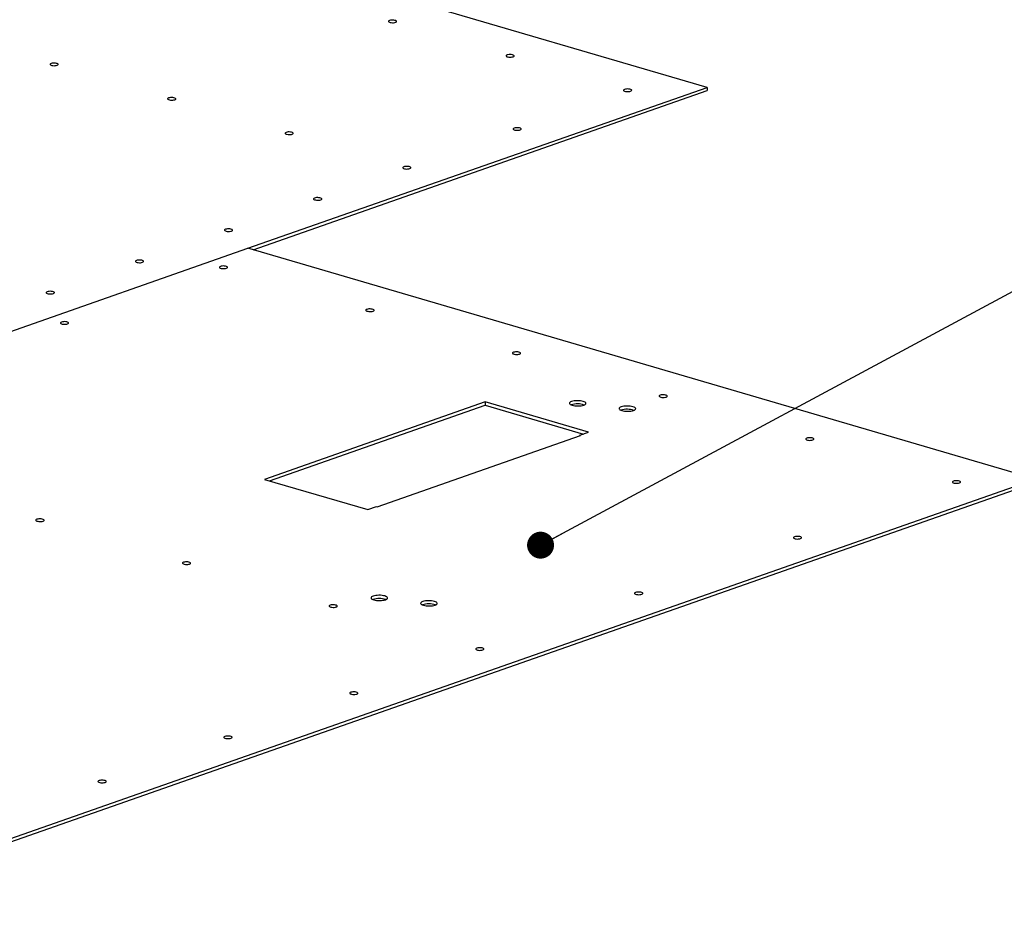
# Model space of a CAD drawing. Header units: millimetres. Extents: x 5 to 589, y 5 to 415.
# Tile 29 of 126: x 231 to 268, y 96 to 129. Entities that reach past the tile are written whole.
import ezdxf

# ---------------------------------------------------------------- set-up
doc = ezdxf.new("R2010")
doc.units = ezdxf.units.MM
doc.layers.add('NOTES', color=6, linetype='Continuous')
doc.layers.add('TRAIT-FORT', color=4, linetype='Continuous', lineweight=25)
doc.dimstyles.new('SLDDIMSTYLE2', dxfattribs={"dimtxt": 0.18, "dimasz": 1, "dimexe": 0, "dimexo": 0.0625, "dimgap": 0, "dimtad": 0, "dimtih": 1, "dimtoh": 1, "dimdec": 0, "dimrnd": 1e-09, "dimzin": 0, "dimdsep": 46, "dimtxsty": 'Standard', "dimblk1": 'DOT', "dimblk2": 'DOT', "dimsah": 1, "dimcen": 0.09, "dimadec": 0, "dimazin": 0, "dimtfac": 1, "dimtdec": 0, "dimtofl": 0, "dimtmove": 0, "dimatfit": 3, "dimldrblk": 'DOT', "dimfxl": 1, "dimfrac": 2, "dimtolj": 1, "dimtzin": 0, "dimarcsym": 0})

# ---------------------------------------------------------------- blocks, each defined once
blk = doc.blocks.new('_Dot')
at = {"color": 0, "linetype": 'ByBlock', "lineweight": -2}
blk.add_line((-0.5, 0), (-1, 0), dxfattribs=at)
at = {"color": 0, "linetype": 'ByBlock', "const_width": 0.5}
blk.add_lwpolyline([(-0.25, 0, 1), (0.25, 0, 1)], format="xyb", close=True, dxfattribs=at)

msp = doc.modelspace()

# ---------------------------------------------------------------- linework, layer by layer
at = {"layer": 'TRAIT-FORT', "color": 4, "linetype": 'Continuous', "lineweight": 25}
for p, q in [((256.781, 126.484), (234.446, 133.029)), ((239.734, 120.507), (256.781, 126.484)), ((239.924, 120.451), (256.78, 126.362)), ((256.781, 126.484), (256.78, 126.362)), ((230.198, 117.163), (239.734, 120.507)), ((230.198, 117.163), (239.734, 120.507)), ((268.987, 111.934), (239.734, 120.507)), ((239.734, 120.507), (239.734, 120.507)), ((239.734, 120.507), (239.734, 120.507)), ((248.546, 114.799), (240.347, 111.924)), ((252.383, 113.675), (248.546, 114.799)), ((248.546, 114.799), (248.546, 114.677)), ((240.536, 111.868), (248.546, 114.677)), ((248.546, 114.677), (252.193, 113.608)), ((244.531, 110.906), (252.083, 113.554)), ((252.059, 113.561), (252.383, 113.675)), ((252.083, 113.554), (252.059, 113.561)), ((252.059, 113.561), (252.059, 113.546)), ((222.81, 95.742), (268.987, 111.934)), ((240.347, 111.924), (244.183, 110.799)), ((222.809, 95.62), (268.986, 111.812)), ((244.183, 110.799), (244.507, 110.913)), ((244.507, 110.913), (244.531, 110.906))]:
    msp.add_line(p, q, dxfattribs=at)
at = {"layer": 'TRAIT-FORT', "color": 4, "linetype": 'Continuous', "lineweight": 25, "flags": 128}
for points in [[(244.991, 128.967), (244.967, 128.955), (244.954, 128.942), (244.953, 128.929), (244.965, 128.915), (244.987, 128.903), (245.019, 128.894), (245.058, 128.888), (245.101, 128.885), (245.144, 128.887), (245.183, 128.892), (245.216, 128.901), (245.241, 128.912), (245.253, 128.925), (245.254, 128.939), (245.243, 128.952), (245.22, 128.964), (245.188, 128.974), (245.149, 128.98), (245.107, 128.982), (245.064, 128.981), (245.024, 128.975), (244.991, 128.967)], [(249.355, 127.688), (249.331, 127.677), (249.318, 127.663), (249.317, 127.65), (249.329, 127.636), (249.351, 127.624), (249.383, 127.615), (249.422, 127.609), (249.465, 127.606), (249.508, 127.608), (249.547, 127.613), (249.58, 127.622), (249.604, 127.633), (249.617, 127.646), (249.618, 127.66), (249.607, 127.673), (249.584, 127.685), (249.552, 127.695), (249.513, 127.701), (249.471, 127.703), (249.428, 127.702), (249.388, 127.697), (249.355, 127.688)], [(232.427, 127.371), (232.403, 127.359), (232.39, 127.346), (232.39, 127.332), (232.401, 127.319), (232.424, 127.307), (232.456, 127.298), (232.495, 127.291), (232.537, 127.289), (232.58, 127.291), (232.62, 127.296), (232.653, 127.304), (232.677, 127.316), (232.69, 127.329), (232.691, 127.343), (232.679, 127.356), (232.657, 127.368), (232.624, 127.377), (232.586, 127.384), (232.543, 127.386), (232.5, 127.385), (232.461, 127.379), (232.427, 127.371)], [(253.719, 126.409), (253.695, 126.398), (253.682, 126.385), (253.681, 126.371), (253.693, 126.357), (253.715, 126.345), (253.747, 126.336), (253.786, 126.33), (253.829, 126.327), (253.872, 126.329), (253.911, 126.334), (253.944, 126.343), (253.968, 126.354), (253.981, 126.367), (253.982, 126.381), (253.971, 126.395), (253.948, 126.406), (253.916, 126.416), (253.877, 126.422), (253.835, 126.424), (253.792, 126.423), (253.752, 126.418), (253.719, 126.409)], [(236.791, 126.092), (236.767, 126.08), (236.754, 126.067), (236.754, 126.053), (236.765, 126.04), (236.788, 126.028), (236.82, 126.019), (236.859, 126.013), (236.901, 126.01), (236.944, 126.012), (236.984, 126.017), (237.017, 126.026), (237.041, 126.037), (237.054, 126.05), (237.055, 126.064), (237.043, 126.077), (237.021, 126.089), (236.988, 126.099), (236.95, 126.105), (236.907, 126.107), (236.864, 126.106), (236.825, 126.1), (236.791, 126.092)], [(241.155, 124.813), (241.131, 124.801), (241.118, 124.788), (241.118, 124.774), (241.129, 124.761), (241.152, 124.749), (241.184, 124.74), (241.223, 124.734), (241.265, 124.731), (241.308, 124.733), (241.348, 124.738), (241.381, 124.747), (241.405, 124.758), (241.418, 124.771), (241.418, 124.785), (241.407, 124.798), (241.384, 124.81), (241.352, 124.82), (241.313, 124.826), (241.271, 124.828), (241.228, 124.827), (241.188, 124.821), (241.155, 124.813)], [(249.619, 124.971), (249.595, 124.96), (249.582, 124.947), (249.581, 124.933), (249.593, 124.92), (249.615, 124.908), (249.648, 124.898), (249.686, 124.892), (249.729, 124.89), (249.772, 124.891), (249.811, 124.897), (249.845, 124.905), (249.869, 124.917), (249.882, 124.93), (249.882, 124.944), (249.871, 124.957), (249.848, 124.969), (249.816, 124.978), (249.777, 124.984), (249.735, 124.987), (249.692, 124.985), (249.652, 124.98), (249.619, 124.971)], [(245.519, 123.534), (245.495, 123.522), (245.482, 123.509), (245.482, 123.496), (245.493, 123.482), (245.516, 123.47), (245.548, 123.461), (245.587, 123.455), (245.629, 123.452), (245.672, 123.454), (245.712, 123.459), (245.745, 123.468), (245.769, 123.479), (245.782, 123.492), (245.782, 123.506), (245.771, 123.519), (245.748, 123.531), (245.716, 123.541), (245.677, 123.547), (245.635, 123.549), (245.592, 123.548), (245.552, 123.543), (245.519, 123.534)], [(242.211, 122.374), (242.187, 122.362), (242.174, 122.349), (242.173, 122.335), (242.184, 122.322), (242.207, 122.31), (242.239, 122.301), (242.278, 122.295), (242.321, 122.292), (242.363, 122.294), (242.403, 122.299), (242.436, 122.308), (242.46, 122.319), (242.473, 122.332), (242.474, 122.346), (242.462, 122.359), (242.44, 122.371), (242.408, 122.381), (242.369, 122.387), (242.326, 122.389), (242.283, 122.388), (242.244, 122.382), (242.211, 122.374)], [(238.902, 121.214), (238.878, 121.202), (238.865, 121.189), (238.864, 121.175), (238.876, 121.162), (238.898, 121.15), (238.93, 121.141), (238.969, 121.134), (239.012, 121.132), (239.055, 121.134), (239.094, 121.139), (239.127, 121.147), (239.151, 121.159), (239.164, 121.172), (239.165, 121.186), (239.154, 121.199), (239.131, 121.211), (239.099, 121.22), (239.06, 121.227), (239.018, 121.229), (238.975, 121.228), (238.935, 121.222), (238.902, 121.214)], [(235.593, 120.053), (235.569, 120.042), (235.557, 120.029), (235.556, 120.015), (235.567, 120.002), (235.59, 119.99), (235.622, 119.98), (235.661, 119.974), (235.703, 119.972), (235.746, 119.973), (235.786, 119.979), (235.819, 119.987), (235.843, 119.999), (235.856, 120.012), (235.857, 120.026), (235.845, 120.039), (235.823, 120.051), (235.79, 120.06), (235.752, 120.066), (235.709, 120.069), (235.666, 120.067), (235.627, 120.062), (235.593, 120.053)], [(238.71, 119.834), (238.686, 119.823), (238.673, 119.81), (238.673, 119.796), (238.684, 119.783), (238.707, 119.771), (238.739, 119.761), (238.778, 119.755), (238.82, 119.753), (238.863, 119.754), (238.903, 119.76), (238.936, 119.768), (238.96, 119.78), (238.973, 119.793), (238.974, 119.807), (238.962, 119.82), (238.939, 119.832), (238.907, 119.841), (238.869, 119.847), (238.826, 119.85), (238.783, 119.848), (238.744, 119.843), (238.71, 119.834)], [(232.285, 118.893), (232.261, 118.882), (232.248, 118.869), (232.247, 118.855), (232.258, 118.842), (232.281, 118.83), (232.313, 118.82), (232.352, 118.814), (232.395, 118.812), (232.438, 118.813), (232.477, 118.819), (232.51, 118.827), (232.534, 118.839), (232.547, 118.852), (232.548, 118.865), (232.537, 118.879), (232.514, 118.891), (232.482, 118.9), (232.443, 118.906), (232.4, 118.909), (232.358, 118.907), (232.318, 118.902), (232.285, 118.893)], [(244.153, 118.239), (244.129, 118.228), (244.116, 118.215), (244.116, 118.201), (244.127, 118.188), (244.15, 118.176), (244.182, 118.166), (244.221, 118.16), (244.263, 118.158), (244.306, 118.159), (244.346, 118.165), (244.379, 118.173), (244.403, 118.185), (244.416, 118.198), (244.416, 118.211), (244.405, 118.225), (244.382, 118.237), (244.35, 118.246), (244.311, 118.252), (244.269, 118.255), (244.226, 118.253), (244.186, 118.248), (244.153, 118.239)], [(232.812, 117.766), (232.788, 117.755), (232.775, 117.742), (232.775, 117.728), (232.786, 117.715), (232.809, 117.703), (232.841, 117.693), (232.88, 117.687), (232.922, 117.685), (232.965, 117.686), (233.005, 117.692), (233.038, 117.7), (233.062, 117.712), (233.075, 117.725), (233.075, 117.739), (233.064, 117.752), (233.041, 117.764), (233.009, 117.773), (232.97, 117.779), (232.928, 117.782), (232.885, 117.78), (232.845, 117.775), (232.812, 117.766)], [(249.596, 116.644), (249.572, 116.633), (249.559, 116.62), (249.559, 116.606), (249.57, 116.593), (249.593, 116.581), (249.625, 116.571), (249.664, 116.565), (249.706, 116.563), (249.749, 116.564), (249.789, 116.569), (249.822, 116.578), (249.846, 116.589), (249.859, 116.603), (249.859, 116.616), (249.848, 116.63), (249.825, 116.642), (249.793, 116.651), (249.754, 116.657), (249.712, 116.66), (249.669, 116.658), (249.629, 116.653), (249.596, 116.644)], [(251.75, 114.816), (251.715, 114.801), (251.689, 114.783), (251.675, 114.765), (251.672, 114.746), (251.681, 114.727), (251.702, 114.708), (251.733, 114.692), (251.773, 114.677), (251.822, 114.666), (251.876, 114.657), (251.934, 114.652), (251.994, 114.651), (252.054, 114.654), (252.11, 114.66), (252.162, 114.67), (252.206, 114.682), (252.242, 114.698), (252.267, 114.715), (252.282, 114.734), (252.284, 114.753), (252.275, 114.772), (252.255, 114.79), (252.224, 114.807), (252.183, 114.821), (252.135, 114.833), (252.08, 114.841), (252.022, 114.846), (251.962, 114.847), (251.903, 114.845), (251.846, 114.838), (251.795, 114.829), (251.75, 114.816)], [(255.039, 115.049), (255.015, 115.038), (255.002, 115.025), (255.002, 115.011), (255.013, 114.997), (255.036, 114.986), (255.068, 114.976), (255.107, 114.97), (255.149, 114.968), (255.192, 114.969), (255.232, 114.974), (255.265, 114.983), (255.289, 114.994), (255.302, 115.007), (255.302, 115.021), (255.291, 115.035), (255.268, 115.047), (255.236, 115.056), (255.197, 115.062), (255.155, 115.065), (255.112, 115.063), (255.072, 115.058), (255.039, 115.049)], [(253.596, 114.617), (253.56, 114.602), (253.535, 114.584), (253.52, 114.566), (253.518, 114.547), (253.527, 114.528), (253.547, 114.509), (253.578, 114.493), (253.619, 114.478), (253.667, 114.467), (253.721, 114.458), (253.78, 114.453), (253.84, 114.452), (253.899, 114.455), (253.956, 114.461), (254.007, 114.471), (254.051, 114.484), (254.087, 114.499), (254.113, 114.516), (254.127, 114.535), (254.13, 114.554), (254.121, 114.573), (254.1, 114.591), (254.069, 114.608), (254.029, 114.622), (253.98, 114.634), (253.926, 114.642), (253.868, 114.647), (253.808, 114.648), (253.748, 114.646), (253.692, 114.639), (253.64, 114.63), (253.596, 114.617)], [(260.482, 113.454), (260.458, 113.443), (260.445, 113.429), (260.444, 113.416), (260.456, 113.402), (260.478, 113.39), (260.511, 113.381), (260.549, 113.375), (260.592, 113.372), (260.635, 113.374), (260.674, 113.379), (260.708, 113.388), (260.732, 113.399), (260.745, 113.412), (260.745, 113.426), (260.734, 113.44), (260.711, 113.451), (260.679, 113.461), (260.64, 113.467), (260.598, 113.469), (260.555, 113.468), (260.515, 113.463), (260.482, 113.454)], [(265.925, 111.859), (265.901, 111.847), (265.888, 111.834), (265.887, 111.821), (265.899, 111.807), (265.921, 111.795), (265.954, 111.786), (265.992, 111.78), (266.035, 111.777), (266.078, 111.779), (266.117, 111.784), (266.151, 111.793), (266.175, 111.804), (266.188, 111.817), (266.188, 111.831), (266.177, 111.844), (266.154, 111.856), (266.122, 111.866), (266.083, 111.872), (266.041, 111.874), (265.998, 111.873), (265.958, 111.867), (265.925, 111.859)], [(231.902, 110.44), (231.878, 110.429), (231.865, 110.415), (231.864, 110.402), (231.876, 110.388), (231.898, 110.376), (231.931, 110.367), (231.969, 110.361), (232.012, 110.358), (232.055, 110.36), (232.094, 110.365), (232.128, 110.374), (232.152, 110.385), (232.165, 110.398), (232.165, 110.412), (232.154, 110.425), (232.131, 110.437), (232.099, 110.447), (232.06, 110.453), (232.018, 110.455), (231.975, 110.454), (231.935, 110.449), (231.902, 110.44)], [(260.027, 109.791), (260.003, 109.779), (259.99, 109.766), (259.989, 109.752), (260.001, 109.739), (260.023, 109.727), (260.055, 109.718), (260.094, 109.712), (260.137, 109.709), (260.18, 109.711), (260.219, 109.716), (260.253, 109.725), (260.277, 109.736), (260.289, 109.749), (260.29, 109.763), (260.279, 109.776), (260.256, 109.788), (260.224, 109.798), (260.185, 109.804), (260.143, 109.806), (260.1, 109.805), (260.06, 109.799), (260.027, 109.791)], [(237.345, 108.845), (237.321, 108.833), (237.308, 108.82), (237.307, 108.806), (237.319, 108.793), (237.341, 108.781), (237.373, 108.772), (237.412, 108.766), (237.455, 108.763), (237.498, 108.765), (237.537, 108.77), (237.571, 108.779), (237.595, 108.79), (237.607, 108.803), (237.608, 108.817), (237.597, 108.83), (237.574, 108.842), (237.542, 108.852), (237.503, 108.858), (237.461, 108.86), (237.418, 108.859), (237.378, 108.853), (237.345, 108.845)], [(244.385, 107.588), (244.349, 107.572), (244.323, 107.555), (244.309, 107.536), (244.306, 107.517), (244.315, 107.498), (244.336, 107.48), (244.367, 107.463), (244.407, 107.449), (244.456, 107.437), (244.51, 107.429), (244.568, 107.424), (244.628, 107.423), (244.688, 107.425), (244.744, 107.432), (244.796, 107.441), (244.84, 107.454), (244.876, 107.469), (244.901, 107.487), (244.916, 107.505), (244.918, 107.524), (244.909, 107.544), (244.889, 107.562), (244.858, 107.578), (244.817, 107.593), (244.769, 107.604), (244.715, 107.613), (244.656, 107.618), (244.596, 107.619), (244.537, 107.616), (244.48, 107.61), (244.429, 107.6), (244.385, 107.588)], [(254.129, 107.723), (254.105, 107.711), (254.092, 107.698), (254.091, 107.684), (254.103, 107.671), (254.125, 107.659), (254.157, 107.65), (254.196, 107.644), (254.239, 107.641), (254.282, 107.643), (254.321, 107.648), (254.354, 107.657), (254.378, 107.668), (254.391, 107.681), (254.392, 107.695), (254.381, 107.708), (254.358, 107.72), (254.326, 107.729), (254.287, 107.736), (254.245, 107.738), (254.202, 107.737), (254.162, 107.731), (254.129, 107.723)], [(242.788, 107.25), (242.764, 107.238), (242.751, 107.225), (242.75, 107.211), (242.762, 107.198), (242.784, 107.186), (242.816, 107.177), (242.855, 107.171), (242.898, 107.168), (242.941, 107.17), (242.98, 107.175), (243.013, 107.184), (243.037, 107.195), (243.05, 107.208), (243.051, 107.222), (243.04, 107.235), (243.017, 107.247), (242.985, 107.257), (242.946, 107.263), (242.904, 107.265), (242.861, 107.264), (242.821, 107.258), (242.788, 107.25)], [(246.225, 107.387), (246.19, 107.372), (246.164, 107.355), (246.15, 107.336), (246.147, 107.317), (246.156, 107.298), (246.177, 107.279), (246.208, 107.263), (246.248, 107.248), (246.297, 107.237), (246.351, 107.228), (246.409, 107.223), (246.469, 107.222), (246.529, 107.225), (246.585, 107.231), (246.637, 107.241), (246.681, 107.254), (246.717, 107.269), (246.742, 107.286), (246.757, 107.305), (246.759, 107.324), (246.75, 107.343), (246.73, 107.361), (246.699, 107.378), (246.658, 107.392), (246.61, 107.404), (246.555, 107.412), (246.497, 107.417), (246.437, 107.418), (246.378, 107.416), (246.321, 107.41), (246.27, 107.4), (246.225, 107.387)], [(248.231, 105.655), (248.207, 105.643), (248.194, 105.63), (248.193, 105.616), (248.205, 105.603), (248.227, 105.591), (248.259, 105.582), (248.298, 105.575), (248.341, 105.573), (248.384, 105.574), (248.423, 105.58), (248.456, 105.588), (248.48, 105.6), (248.493, 105.613), (248.494, 105.627), (248.483, 105.64), (248.46, 105.652), (248.428, 105.661), (248.389, 105.668), (248.347, 105.67), (248.304, 105.669), (248.264, 105.663), (248.231, 105.655)], [(243.556, 104.015), (243.532, 104.004), (243.519, 103.991), (243.518, 103.977), (243.529, 103.964), (243.552, 103.952), (243.584, 103.942), (243.623, 103.936), (243.666, 103.934), (243.708, 103.935), (243.748, 103.94), (243.781, 103.949), (243.805, 103.96), (243.818, 103.974), (243.819, 103.987), (243.808, 104.001), (243.785, 104.013), (243.753, 104.022), (243.714, 104.028), (243.671, 104.031), (243.629, 104.029), (243.589, 104.024), (243.556, 104.015)], [(238.881, 102.376), (238.857, 102.364), (238.844, 102.351), (238.843, 102.338), (238.854, 102.324), (238.877, 102.312), (238.909, 102.303), (238.948, 102.297), (238.99, 102.294), (239.033, 102.296), (239.073, 102.301), (239.106, 102.31), (239.13, 102.321), (239.143, 102.334), (239.144, 102.348), (239.132, 102.361), (239.11, 102.373), (239.078, 102.383), (239.039, 102.389), (238.996, 102.391), (238.953, 102.39), (238.914, 102.385), (238.881, 102.376)], [(234.205, 100.736), (234.181, 100.725), (234.168, 100.712), (234.167, 100.698), (234.179, 100.685), (234.202, 100.673), (234.234, 100.664), (234.272, 100.657), (234.315, 100.655), (234.358, 100.656), (234.397, 100.662), (234.431, 100.67), (234.455, 100.682), (234.468, 100.695), (234.468, 100.709), (234.457, 100.722), (234.434, 100.734), (234.402, 100.743), (234.363, 100.75), (234.321, 100.752), (234.278, 100.75), (234.238, 100.745), (234.205, 100.736)]]:
    msp.add_lwpolyline(points, dxfattribs=at)
at = {"layer": 'TRAIT-FORT', "color": 4, "linetype": 'Continuous', "lineweight": 25}
for centre, radius, start, end in [((251.974, 113.978), 0.749, 71.0204, 108.3384), ((253.819, 113.777), 0.751, 71.182, 108.177), ((244.608, 106.752), 0.747, 70.8624, 108.4962), ((246.449, 106.551), 0.748, 70.9411, 108.4177)]:
    msp.add_arc(centre, radius, start, end, dxfattribs=at)

# ---------------------------------------------------------------- leaders
at = {"layer": 'NOTES', "color": 211}
msp.add_leader([(250.599, 109.48), (276.226, 123.27)], dimstyle='SLDDIMSTYLE2', dxfattribs=at)

doc.saveas('drawing.dxf')
